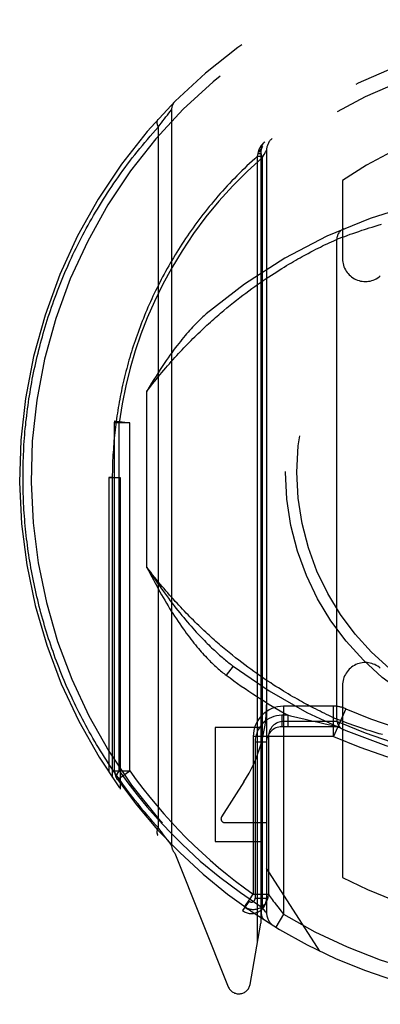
# Model space of a CAD drawing. Header units: inches. Extents: x 0 to 200, y 0 to 129.
# Tile 13 of 82: x 58.369 to 58.844, y 37.919 to 39.214. Entities that reach past the tile are written whole.
import ezdxf

# ---------------------------------------------------------------- set-up
doc = ezdxf.new("R2010")
doc.units = ezdxf.units.IN
doc.header["$LTSCALE"] = 11
doc.header["$MEASUREMENT"] = 0
doc.linetypes.add('HIDDEN', pattern=[0.2, 0.1, -0.1])
doc.layers.add('LEFT_DOOR_ASSEMBLY', color=7, linetype='CONTINUOUS')

msp = doc.modelspace()

# ---------------------------------------------------------------- linework, layer by layer
at = {"layer": 'LEFT_DOOR_ASSEMBLY', "color": 8, "linetype": 'HIDDEN'}
for p, q in [((58.567, 39.0933), (58.5686, 39.0955)), ((58.5686, 39.0955), (58.5688, 39.0956)), ((58.5688, 39.0956), (58.5689, 39.0957)), ((58.5689, 39.0958), (58.5689, 38.1283)), ((58.5689, 39.0957), (58.5689, 39.0958)), ((58.5555, 39.0784), (58.5574, 39.0809)), ((58.5574, 39.0809), (58.5595, 39.0837)), ((58.5595, 39.0837), (58.5614, 39.0861)), ((58.5614, 39.0861), (58.5633, 39.0886)), ((58.5633, 39.0886), (58.5652, 39.091)), ((58.5652, 39.091), (58.567, 39.0933)), ((58.5513, 39.0727), (58.5535, 39.0757)), ((58.5513, 39.0727), (58.5513, 38.1514)), ((58.5535, 39.0757), (58.5555, 39.0784)), ((58.6864, 39.042), (58.6864, 38.0258)), ((58.6864, 39.0419), (58.6864, 39.042)), ((58.6939, 39.0422), (58.6939, 38.0391)), ((58.682, 39.0344), (58.683, 39.0382)), ((58.682, 39.0344), (58.6864, 39.0344)), ((58.682, 38.0009), (58.682, 39.0344)), ((58.683, 39.0382), (58.6832, 39.0401)), ((58.683, 39.0382), (58.6864, 39.0382)), ((58.6832, 39.0401), (58.6834, 39.0408)), ((58.688, 39.0323), (58.6907, 39.0368)), ((58.688, 39.0322), (58.688, 38.0465)), ((58.6907, 39.0368), (58.6925, 39.0399)), ((58.7939, 39.0025), (58.7939, 38.8996)), ((58.8229, 38.9381), (58.8253, 38.9389)), ((58.8253, 38.9389), (58.8289, 38.9401)), ((58.8289, 38.9401), (58.8327, 38.9413)), ((58.8327, 38.9413), (58.8367, 38.9425)), ((58.8367, 38.9425), (58.8408, 38.9437)), ((58.8408, 38.9437), (58.845, 38.945)), ((58.7866, 38.9252), (58.7898, 38.9265)), ((58.7898, 38.9265), (58.7933, 38.9278)), ((58.7933, 38.9278), (58.7968, 38.929)), ((58.7968, 38.929), (58.8001, 38.9303)), ((58.8001, 38.9303), (58.804, 38.9317)), ((58.804, 38.9317), (58.8074, 38.9329)), ((58.8074, 38.9329), (58.8112, 38.9342)), ((58.8112, 38.9342), (58.8152, 38.9355)), ((58.8152, 38.9355), (58.8195, 38.937)), ((58.8195, 38.937), (58.8229, 38.9381)), ((58.7589, 38.912), (58.762, 38.9136)), ((58.762, 38.9136), (58.765, 38.915)), ((58.765, 38.915), (58.7677, 38.9164)), ((58.7677, 38.9164), (58.7703, 38.9177)), ((58.7703, 38.9177), (58.7735, 38.9192)), ((58.7735, 38.9192), (58.7763, 38.9205)), ((58.7763, 38.9205), (58.7794, 38.922)), ((58.7794, 38.922), (58.7823, 38.9233)), ((58.7823, 38.9233), (58.785, 38.9245)), ((58.785, 38.9245), (58.7863, 38.9251)), ((58.7864, 38.2939), (58.7864, 38.9252)), ((58.7864, 38.9252), (58.7866, 38.9252)), ((58.7352, 38.8993), (58.738, 38.9009)), ((58.738, 38.9009), (58.7407, 38.9024)), ((58.7407, 38.9024), (58.7434, 38.9038)), ((58.7434, 38.9038), (58.746, 38.9052)), ((58.746, 38.9052), (58.7485, 38.9066)), ((58.7485, 38.9066), (58.7521, 38.9085)), ((58.7521, 38.9085), (58.7556, 38.9103)), ((58.7556, 38.9103), (58.7589, 38.912)), ((58.7106, 38.8846), (58.7139, 38.8867)), ((58.7139, 38.8867), (58.7171, 38.8887)), ((58.7171, 38.8887), (58.7203, 38.8906)), ((58.7203, 38.8906), (58.7234, 38.8924)), ((58.7234, 38.8924), (58.7265, 38.8942)), ((58.7265, 38.8942), (58.7294, 38.896)), ((58.7294, 38.896), (58.7324, 38.8977)), ((58.7324, 38.8977), (58.7352, 38.8993)), ((58.6932, 38.8734), (58.6968, 38.8758)), ((58.6968, 38.8758), (58.7003, 38.8781)), ((58.7003, 38.8781), (58.7038, 38.8803)), ((58.7038, 38.8803), (58.7072, 38.8825)), ((58.7072, 38.8825), (58.7106, 38.8846)), ((58.6744, 38.8603), (58.6783, 38.8631)), ((58.6783, 38.8631), (58.6821, 38.8657)), ((58.6821, 38.8657), (58.6858, 38.8684)), ((58.6858, 38.8684), (58.6895, 38.8709)), ((58.6895, 38.8709), (58.6932, 38.8734)), ((58.6544, 38.8452), (58.6585, 38.8484)), ((58.6585, 38.8484), (58.6625, 38.8515)), ((58.6625, 38.8515), (58.6665, 38.8545)), ((58.6665, 38.8545), (58.6705, 38.8574)), ((58.6705, 38.8574), (58.6744, 38.8603)), ((58.6375, 38.8315), (58.6418, 38.835)), ((58.6418, 38.835), (58.646, 38.8385)), ((58.646, 38.8385), (58.6502, 38.8419)), ((58.6502, 38.8419), (58.6544, 38.8452)), ((58.6331, 38.8278), (58.6375, 38.8315)), ((58.5364, 38.4937), (58.5364, 38.7254)), ((58.4939, 38.6837), (58.4941, 38.6864)), ((58.5139, 38.6837), (58.4939, 38.6837)), ((58.4939, 38.2261), (58.4939, 38.6837)), ((58.4941, 38.6864), (58.5139, 38.6837)), ((58.4998, 38.2261), (58.4998, 38.6838)), ((58.5139, 38.2261), (58.5139, 38.6838)), ((58.4864, 38.6121), (58.5014, 38.612)), ((58.4908, 38.612), (58.4864, 38.6121)), ((58.4864, 38.6121), (58.4864, 38.2239)), ((58.4908, 38.612), (58.4908, 38.2173)), ((58.5014, 38.612), (58.5014, 38.2022)), ((58.6447, 38.3817), (58.6404, 38.3852)), ((58.6489, 38.3782), (58.6447, 38.3817)), ((58.6531, 38.3749), (58.6489, 38.3782)), ((58.6572, 38.3717), (58.6531, 38.3749)), ((58.6613, 38.3685), (58.6572, 38.3717)), ((58.6653, 38.3655), (58.6613, 38.3685)), ((58.6499, 38.3638), (58.6409, 38.3518)), ((58.6693, 38.3625), (58.6653, 38.3655)), ((58.6733, 38.3596), (58.6693, 38.3625)), ((58.6771, 38.3568), (58.6733, 38.3596)), ((58.681, 38.3541), (58.6771, 38.3568)), ((58.6847, 38.3515), (58.681, 38.3541)), ((58.6885, 38.3489), (58.6847, 38.3515)), ((58.6921, 38.3464), (58.6885, 38.3489)), ((58.6957, 38.344), (58.6921, 38.3464)), ((58.6993, 38.3417), (58.6957, 38.344)), ((58.7028, 38.3394), (58.6993, 38.3417)), ((58.7062, 38.3372), (58.7028, 38.3394)), ((58.7096, 38.3351), (58.7062, 38.3372)), ((58.7129, 38.333), (58.7096, 38.3351)), ((58.7162, 38.331), (58.7129, 38.333)), ((58.7193, 38.3291), (58.7162, 38.331)), ((58.7939, 38.3385), (58.7939, 38.0858)), ((58.7225, 38.3272), (58.7193, 38.3291)), ((58.7255, 38.3254), (58.7225, 38.3272)), ((58.7285, 38.3236), (58.7255, 38.3254)), ((58.7315, 38.322), (58.7285, 38.3236)), ((58.7344, 38.3203), (58.7315, 38.322)), ((58.7372, 38.3187), (58.7344, 38.3203)), ((58.7399, 38.3172), (58.7372, 38.3187)), ((58.7426, 38.3157), (58.7399, 38.3172)), ((58.7822, 38.3111), (58.7164, 38.3111)), ((58.7164, 38.3111), (58.7164, 38.0376)), ((58.7452, 38.3143), (58.7426, 38.3157)), ((58.7477, 38.313), (58.7452, 38.3143)), ((58.7501, 38.3117), (58.7477, 38.313)), ((58.7537, 38.3098), (58.7501, 38.3117)), ((58.7571, 38.3081), (58.7537, 38.3098)), ((58.7643, 38.3044), (58.7613, 38.3059)), ((58.7671, 38.303), (58.7643, 38.3044)), ((58.7822, 38.2711), (58.7822, 38.3111)), ((58.7982, 38.3078), (58.7822, 38.2711)), ((58.7225, 38.2991), (58.7139, 38.2991)), ((58.7139, 38.2991), (58.7139, 38.2841)), ((58.7822, 38.2911), (58.7164, 38.2911)), ((58.7225, 38.2991), (58.7252, 38.2984)), ((58.7225, 38.2841), (58.7225, 38.2991)), ((58.7252, 38.2984), (58.735, 38.2961)), ((58.735, 38.2961), (58.7447, 38.2939)), ((58.7447, 38.2939), (58.7536, 38.2919)), ((58.7536, 38.2919), (58.7622, 38.2899)), ((58.7697, 38.3018), (58.7671, 38.303)), ((58.7729, 38.3002), (58.7697, 38.3018)), ((58.7758, 38.2988), (58.7729, 38.3002)), ((58.7783, 38.2976), (58.7758, 38.2988)), ((58.781, 38.2964), (58.7783, 38.2976)), ((58.7839, 38.2951), (58.781, 38.2964)), ((58.7864, 38.294), (58.7839, 38.2951)), ((58.7864, 38.2939), (58.7864, 38.294)), ((58.7865, 38.2939), (58.7864, 38.2939)), ((58.7866, 38.2939), (58.7865, 38.2939)), ((58.7898, 38.2926), (58.7866, 38.2939)), ((58.7933, 38.2913), (58.7898, 38.2926)), ((58.7968, 38.2901), (58.7933, 38.2913)), ((58.6864, 38.283), (58.6264, 38.283)), ((58.6264, 38.283), (58.6264, 38.133)), ((58.7864, 38.2841), (58.7139, 38.2841)), ((58.7622, 38.2899), (58.771, 38.288)), ((58.771, 38.288), (58.7835, 38.2854)), ((58.8001, 38.2888), (58.7968, 38.2901)), ((58.804, 38.2875), (58.8001, 38.2888)), ((58.8074, 38.2862), (58.804, 38.2875)), ((58.8112, 38.285), (58.8074, 38.2862)), ((58.8152, 38.2836), (58.8112, 38.285)), ((58.8195, 38.2821), (58.8152, 38.2836)), ((58.8229, 38.281), (58.8195, 38.2821)), ((58.8265, 38.2798), (58.8229, 38.281)), ((58.8302, 38.2787), (58.8265, 38.2798)), ((58.834, 38.2774), (58.8302, 38.2787)), ((58.7822, 38.2711), (58.6764, 38.2711)), ((58.6764, 38.2711), (58.6764, 38.0637)), ((58.6964, 38.2711), (58.6964, 38.0638)), ((58.838, 38.2762), (58.834, 38.2774)), ((58.8422, 38.2749), (58.838, 38.2762)), ((58.8464, 38.2737), (58.8422, 38.2749)), ((58.6789, 38.2641), (58.6939, 38.2641)), ((58.6789, 38.2641), (58.6789, 38.0585)), ((58.4939, 38.2261), (58.5139, 38.2261)), ((58.4976, 38.2146), (58.5139, 38.2261)), ((58.6641, 38.2116), (58.6347, 38.1657)), ((58.5535, 38.1484), (58.5513, 38.1514)), ((58.5555, 38.1457), (58.5535, 38.1484)), ((58.6389, 38.158), (58.6939, 38.158)), ((58.5574, 38.1432), (58.5555, 38.1457)), ((58.5595, 38.1404), (58.5574, 38.1432)), ((58.5614, 38.138), (58.5595, 38.1404)), ((58.5633, 38.1355), (58.5614, 38.138)), ((58.5652, 38.1331), (58.5633, 38.1355)), ((58.567, 38.1308), (58.5652, 38.1331)), ((58.5687, 38.1285), (58.567, 38.1308)), ((58.5689, 38.1284), (58.5687, 38.1285)), ((58.6264, 38.133), (58.6864, 38.133)), ((58.5733, 38.1177), (58.6435, 37.9422)), ((58.7639, 37.989), (58.6939, 38.098)), ((58.666, 38.049), (58.673, 38.0589)), ((58.6764, 38.0638), (58.6964, 38.0638)), ((58.6789, 38.0585), (58.6939, 38.0585)), ((58.6988, 38.0605), (58.7012, 38.0571)), ((58.671, 38.0545), (58.6623, 38.0423)), ((58.6649, 38.0474), (58.6694, 38.0443)), ((58.6907, 38.0431), (58.688, 38.0464)), ((58.6925, 38.0408), (58.6907, 38.0431)), ((58.6936, 38.0395), (58.6925, 38.0408)), ((58.7164, 38.0376), (58.706, 38.0204)), ((58.6722, 37.9452), (58.6864, 38.0258))]:
    msp.add_line(p, q, dxfattribs=at)
for points in [[(58.5508, 39.0828), (58.5507, 39.0827), (58.5506, 39.0825), (58.5505, 39.0824), (58.5504, 39.0822), (58.5503, 39.0821), (58.5502, 39.0819), (58.5501, 39.0818), (58.55, 39.0816), (58.55, 39.0814), (58.5499, 39.0813), (58.5498, 39.0811), (58.5498, 39.0809), (58.5497, 39.0807), (58.5497, 39.0805), (58.5496, 39.0804), (58.5496, 39.0802), (58.5496, 39.08), (58.5495, 39.0798), (58.5495, 39.0796), (58.5495, 39.0794), (58.5495, 39.0791), (58.5495, 39.0789), (58.5495, 39.0787), (58.5495, 39.0785), (58.5495, 39.0783), (58.5495, 39.0781), (58.5496, 39.0778), (58.5496, 39.0776), (58.5496, 39.0774), (58.5497, 39.0771), (58.5497, 39.0769), (58.5498, 39.0767), (58.5498, 39.0764), (58.5499, 39.0762), (58.55, 39.0759), (58.55, 39.0757), (58.5501, 39.0755), (58.5502, 39.0752), (58.5503, 39.075), (58.5504, 39.0747), (58.5505, 39.0745), (58.5506, 39.0742), (58.5507, 39.074), (58.5508, 39.0737), (58.5509, 39.0735), (58.5511, 39.0732), (58.5512, 39.073), (58.5513, 39.0727)], [(58.3733, 38.6121), (58.3733, 38.6163), (58.3734, 38.6206), (58.3734, 38.6249), (58.3735, 38.6292), (58.3736, 38.6335), (58.3738, 38.6378), (58.374, 38.6421), (58.3742, 38.6464), (58.3744, 38.6507), (58.3746, 38.655), (58.3749, 38.6593), (58.3752, 38.6636), (58.3756, 38.6678), (58.3759, 38.6721), (58.3763, 38.6764), (58.3768, 38.6807), (58.3772, 38.685), (58.3777, 38.6893), (58.3782, 38.6936), (58.3787, 38.6979), (58.3793, 38.7022), (58.3799, 38.7066), (58.3805, 38.7109), (58.3811, 38.7152), (58.3818, 38.7195), (58.3825, 38.7238), (58.3832, 38.7281), (58.384, 38.7324), (58.3847, 38.7367), (58.3855, 38.741), (58.3864, 38.7453), (58.3873, 38.7496), (58.3882, 38.7539), (58.3891, 38.7583), (58.39, 38.7626), (58.391, 38.7669), (58.392, 38.7712), (58.3931, 38.7755), (58.3942, 38.7798), (58.3953, 38.7841), (58.3964, 38.7885), (58.3976, 38.7928), (58.3988, 38.7971), (58.4, 38.8014), (58.4013, 38.8057), (58.4025, 38.8101), (58.4039, 38.8144), (58.4052, 38.8187), (58.4066, 38.823), (58.408, 38.8274), (58.4095, 38.8317), (58.4109, 38.836), (58.4125, 38.8403), (58.414, 38.8447), (58.4156, 38.849), (58.4172, 38.8533), (58.4188, 38.8576), (58.4205, 38.8619), (58.4222, 38.8663), (58.424, 38.8706), (58.4257, 38.8749), (58.4275, 38.8792), (58.4294, 38.8835), (58.4313, 38.8878), (58.4332, 38.8922), (58.4351, 38.8965), (58.4371, 38.9008), (58.4391, 38.9051), (58.4412, 38.9094), (58.4433, 38.9137), (58.4454, 38.918), (58.4476, 38.9223), (58.4498, 38.9266), (58.452, 38.9309), (58.4543, 38.9351), (58.4566, 38.9394), (58.4589, 38.9437), (58.4613, 38.948), (58.4637, 38.9522), (58.4662, 38.9565), (58.4687, 38.9608), (58.4712, 38.965), (58.4738, 38.9693), (58.4764, 38.9735), (58.4791, 38.9778), (58.4818, 38.982), (58.4845, 38.9862), (58.4873, 38.9904), (58.4901, 38.9946), (58.4929, 38.9988), (58.4958, 39.003), (58.4988, 39.0072), (58.5017, 39.0114), (58.5048, 39.0156), (58.5078, 39.0197), (58.5109, 39.0239), (58.514, 39.028), (58.5172, 39.0321), (58.5204, 39.0362), (58.5237, 39.0403), (58.527, 39.0444), (58.5304, 39.0485), (58.5337, 39.0526), (58.5372, 39.0566), (58.5407, 39.0607), (58.5442, 39.0647), (58.5477, 39.0687), (58.5513, 39.0727)], [(58.6832, 39.0401), (58.6834, 39.0401), (58.6836, 39.0402), (58.6838, 39.0402), (58.684, 39.0403), (58.6841, 39.0404), (58.6843, 39.0404), (58.6845, 39.0405), (58.6846, 39.0405), (58.6847, 39.0406), (58.6849, 39.0406), (58.685, 39.0407), (58.6851, 39.0407), (58.6853, 39.0408), (58.6854, 39.0409), (58.6855, 39.0409), (58.6856, 39.041), (58.6857, 39.041), (58.6858, 39.0411), (58.6859, 39.0412), (58.6859, 39.0412), (58.686, 39.0413), (58.6861, 39.0414), (58.6861, 39.0414), (58.6862, 39.0415), (58.6863, 39.0415), (58.6863, 39.0416), (58.6863, 39.0417), (58.6864, 39.0417), (58.6864, 39.0418), (58.6864, 39.0419)], [(58.6834, 39.0408), (58.6835, 39.0411), (58.6835, 39.0413), (58.6836, 39.0416), (58.6837, 39.0418), (58.6838, 39.042), (58.6838, 39.0423), (58.6839, 39.0425), (58.684, 39.0428), (58.6841, 39.043), (58.6842, 39.0432), (58.6843, 39.0435), (58.6844, 39.0437), (58.6845, 39.0439), (58.6846, 39.0442), (58.6847, 39.0444), (58.6848, 39.0446), (58.6849, 39.0449), (58.685, 39.0451), (58.6852, 39.0453), (58.6853, 39.0455), (58.6854, 39.0458), (58.6855, 39.046), (58.6857, 39.0462), (58.6858, 39.0464), (58.6859, 39.0467), (58.686, 39.0469), (58.6862, 39.0471), (58.6863, 39.0473), (58.6865, 39.0475), (58.6866, 39.0477), (58.6867, 39.0479), (58.6869, 39.0482), (58.687, 39.0484), (58.6872, 39.0486), (58.6873, 39.0488), (58.6875, 39.049), (58.6876, 39.0492), (58.6878, 39.0494), (58.688, 39.0496), (58.6881, 39.0498), (58.6883, 39.05), (58.6884, 39.0502), (58.6886, 39.0504), (58.6888, 39.0506), (58.689, 39.0508), (58.6891, 39.0509), (58.6893, 39.0511), (58.6895, 39.0513), (58.6896, 39.0515), (58.6898, 39.0517), (58.69, 39.0519), (58.6902, 39.052), (58.6904, 39.0522), (58.6906, 39.0524), (58.6907, 39.0526), (58.6909, 39.0527), (58.6911, 39.0529), (58.6913, 39.0531), (58.6915, 39.0533), (58.6917, 39.0534)], [(58.6834, 39.0408), (58.6836, 39.0409), (58.6838, 39.041), (58.6839, 39.0411), (58.6841, 39.0411), (58.6843, 39.0412), (58.6844, 39.0413), (58.6846, 39.0414), (58.6847, 39.0415), (58.6849, 39.0416), (58.685, 39.0416), (58.6852, 39.0417), (58.6853, 39.0418), (58.6854, 39.0419), (58.6855, 39.042), (58.6856, 39.0421), (58.6857, 39.0422), (58.6858, 39.0423), (58.6859, 39.0424), (58.686, 39.0424), (58.6861, 39.0425), (58.6861, 39.0426), (58.6862, 39.0427), (58.6863, 39.0428), (58.6863, 39.0429), (58.6864, 39.043), (58.6864, 39.0431), (58.6864, 39.0432), (58.6865, 39.0433), (58.6865, 39.0434), (58.6865, 39.0435)], [(58.6891, 39.0474), (58.688, 39.0462), (58.6871, 39.0447), (58.6866, 39.043), (58.6863, 39.0411), (58.6863, 39.0391), (58.6866, 39.0369), (58.6872, 39.0346), (58.688, 39.0323)], [(58.6925, 39.0399), (58.6936, 39.0416), (58.6938, 39.042), (58.6939, 39.0422)], [(58.682, 39.0344), (58.6785, 39.0312), (58.675, 39.028), (58.6715, 39.0248), (58.6681, 39.0216), (58.6647, 39.0184), (58.6614, 39.0151), (58.658, 39.0119), (58.6548, 39.0086), (58.6515, 39.0053), (58.6483, 39.002), (58.6452, 38.9986), (58.6421, 38.9953), (58.639, 38.9919), (58.6359, 38.9886), (58.6329, 38.9852), (58.6299, 38.9818), (58.627, 38.9784), (58.6241, 38.975), (58.6212, 38.9715), (58.6184, 38.9681), (58.6156, 38.9646), (58.6129, 38.9612), (58.6101, 38.9577), (58.6075, 38.9542), (58.6048, 38.9507), (58.6022, 38.9472), (58.5996, 38.9437), (58.5971, 38.9402), (58.5946, 38.9367), (58.5921, 38.9331), (58.5897, 38.9296), (58.5873, 38.926), (58.5849, 38.9225), (58.5825, 38.9189), (58.5802, 38.9154), (58.578, 38.9118), (58.5757, 38.9082), (58.5735, 38.9046), (58.5714, 38.901), (58.5692, 38.8974), (58.5671, 38.8938), (58.5651, 38.8902), (58.563, 38.8866), (58.561, 38.883), (58.5591, 38.8794), (58.5571, 38.8758), (58.5552, 38.8721), (58.5533, 38.8685), (58.5515, 38.8649), (58.5497, 38.8612), (58.5479, 38.8576), (58.5461, 38.854), (58.5444, 38.8503), (58.5427, 38.8467), (58.5411, 38.843), (58.5394, 38.8394), (58.5378, 38.8357), (58.5362, 38.8321), (58.5347, 38.8284), (58.5332, 38.8248), (58.5317, 38.8211), (58.5302, 38.8174), (58.5288, 38.8138), (58.5274, 38.8101), (58.5261, 38.8065), (58.5247, 38.8028), (58.5234, 38.7991), (58.5221, 38.7955), (58.5209, 38.7918), (58.5196, 38.7881), (58.5184, 38.7845), (58.5172, 38.7808), (58.5161, 38.7771), (58.515, 38.7735), (58.5139, 38.7698), (58.5128, 38.7661), (58.5118, 38.7625), (58.5108, 38.7588), (58.5098, 38.7551), (58.5088, 38.7514), (58.5079, 38.7478), (58.507, 38.7441), (58.5061, 38.7404), (58.5052, 38.7368), (58.5044, 38.7331), (58.5036, 38.7294), (58.5028, 38.7258), (58.5021, 38.7221), (58.5013, 38.7184), (58.5006, 38.7148), (58.5, 38.7111), (58.4993, 38.7074), (58.4987, 38.7038), (58.4981, 38.7001), (58.4975, 38.6964), (58.4969, 38.6928), (58.4964, 38.6891), (58.4959, 38.6854), (58.4954, 38.6818), (58.495, 38.6781), (58.4945, 38.6744), (58.4941, 38.6708), (58.4937, 38.6671), (58.4934, 38.6634), (58.493, 38.6598), (58.4927, 38.6561), (58.4924, 38.6524), (58.4922, 38.6488), (58.4919, 38.6451), (58.4917, 38.6414), (58.4915, 38.6378), (58.4913, 38.6341), (58.4912, 38.6304), (58.4911, 38.6267), (58.491, 38.6231), (58.4909, 38.6194), (58.4908, 38.6157), (58.4908, 38.612)], [(58.688, 39.0322), (58.6682, 39.0143), (58.6493, 38.9953), (58.6312, 38.9754), (58.614, 38.9545), (58.5977, 38.9326), (58.5826, 38.9101), (58.569, 38.8877), (58.5567, 38.8651)], [(58.7863, 38.9251), (58.7864, 38.9252), (58.7864, 38.9252)], [(58.5567, 38.8651), (58.5462, 38.8435), (58.5368, 38.8219), (58.5284, 38.8002), (58.5209, 38.7783), (58.5143, 38.7558), (58.5086, 38.7326), (58.5037, 38.7086), (58.4998, 38.6838)], [(58.5364, 38.7254), (58.5389, 38.7287), (58.5414, 38.7319), (58.5438, 38.735), (58.5463, 38.7381), (58.5488, 38.7412), (58.5513, 38.7442), (58.5537, 38.7472), (58.5562, 38.7501), (58.5586, 38.753), (58.5611, 38.7559), (58.5635, 38.7587), (58.566, 38.7615), (58.5684, 38.7643), (58.5708, 38.767), (58.5732, 38.7696), (58.5756, 38.7723), (58.578, 38.7749), (58.5804, 38.7775), (58.5828, 38.78), (58.5852, 38.7825), (58.5876, 38.785), (58.5899, 38.7874), (58.5923, 38.7898), (58.5946, 38.7922), (58.597, 38.7945), (58.5993, 38.7968), (58.6016, 38.7991), (58.604, 38.8013), (58.6063, 38.8035), (58.6086, 38.8057), (58.6108, 38.8078), (58.6131, 38.81), (58.6154, 38.8121), (58.6176, 38.8141), (58.6199, 38.8162), (58.6221, 38.8182), (58.6243, 38.8201), (58.6266, 38.8221), (58.6288, 38.824), (58.631, 38.8259), (58.6331, 38.8278)], [(58.6146, 38.8271), (58.6131, 38.8258), (58.6116, 38.8244), (58.61, 38.823), (58.6084, 38.8216), (58.6068, 38.82), (58.6051, 38.8184), (58.6034, 38.8168), (58.6017, 38.815), (58.5999, 38.8133), (58.5981, 38.8114), (58.5963, 38.8094), (58.5945, 38.8074), (58.5926, 38.8053), (58.5906, 38.8031), (58.5887, 38.8009), (58.5866, 38.7985), (58.5846, 38.796), (58.5825, 38.7935), (58.5804, 38.7909), (58.5782, 38.7881), (58.576, 38.7853), (58.5738, 38.7823), (58.5715, 38.7792), (58.5691, 38.776), (58.5667, 38.7727), (58.5643, 38.7692), (58.5618, 38.7656), (58.5592, 38.7619), (58.5566, 38.758), (58.5539, 38.7539), (58.5512, 38.7496), (58.5484, 38.7452), (58.5455, 38.7406), (58.5426, 38.7358), (58.5395, 38.7307), (58.5364, 38.7254)], [(58.4998, 38.6837), (58.4981, 38.6842), (58.4966, 38.6847), (58.4955, 38.6852), (58.4947, 38.6856), (58.4942, 38.686), (58.4941, 38.6864)], [(58.5513, 38.1514), (58.5478, 38.1553), (58.5443, 38.1592), (58.5409, 38.1632), (58.5375, 38.1671), (58.5341, 38.1711), (58.5308, 38.175), (58.5275, 38.179), (58.5243, 38.183), (58.5211, 38.187), (58.5179, 38.191), (58.5148, 38.1951), (58.5118, 38.1991), (58.5087, 38.2032), (58.5057, 38.2072), (58.5028, 38.2113), (58.4998, 38.2154), (58.497, 38.2195), (58.4941, 38.2236), (58.4913, 38.2277), (58.4885, 38.2318), (58.4858, 38.2359), (58.4831, 38.24), (58.4805, 38.2442), (58.4779, 38.2483), (58.4753, 38.2524), (58.4727, 38.2566), (58.4702, 38.2608), (58.4678, 38.2649), (58.4653, 38.2691), (58.4629, 38.2733), (58.4606, 38.2774), (58.4583, 38.2816), (58.456, 38.2858), (58.4537, 38.29), (58.4515, 38.2942), (58.4493, 38.2984), (58.4472, 38.3026), (58.4451, 38.3068), (58.443, 38.311), (58.441, 38.3152), (58.4389, 38.3194), (58.437, 38.3237), (58.435, 38.3279), (58.4331, 38.3321), (58.4312, 38.3363), (58.4294, 38.3405), (58.4276, 38.3448), (58.4258, 38.349), (58.4241, 38.3532), (58.4224, 38.3575), (58.4207, 38.3617), (58.419, 38.3659), (58.4174, 38.3702), (58.4158, 38.3744), (58.4143, 38.3787), (58.4128, 38.3829), (58.4113, 38.3871), (58.4098, 38.3914), (58.4084, 38.3956), (58.407, 38.3999), (58.4056, 38.4041), (58.4043, 38.4083), (58.403, 38.4126), (58.4017, 38.4168), (58.4005, 38.4211), (58.3992, 38.4253), (58.3981, 38.4296), (58.3969, 38.4338), (58.3958, 38.438), (58.3947, 38.4423), (58.3936, 38.4465), (58.3926, 38.4508), (58.3915, 38.455), (58.3906, 38.4593), (58.3896, 38.4635), (58.3887, 38.4677), (58.3878, 38.472), (58.3869, 38.4762), (58.3861, 38.4805), (58.3852, 38.4847), (58.3845, 38.489), (58.3837, 38.4932), (58.383, 38.4974), (58.3823, 38.5017), (58.3816, 38.5059), (58.3809, 38.5102), (58.3803, 38.5144), (58.3797, 38.5186), (58.3791, 38.5229), (58.3786, 38.5271), (58.3781, 38.5314), (58.3776, 38.5356), (58.3771, 38.5398), (58.3767, 38.5441), (58.3763, 38.5483), (58.3759, 38.5526), (58.3755, 38.5568), (58.3752, 38.561), (58.3749, 38.5653), (58.3746, 38.5695), (58.3744, 38.5738), (58.3741, 38.578), (58.3739, 38.5823), (58.3738, 38.5865), (58.3736, 38.5908), (58.3735, 38.595), (58.3734, 38.5993), (58.3734, 38.6035), (58.3733, 38.6078), (58.3733, 38.6121)], [(58.6404, 38.3852), (58.6361, 38.3888), (58.6339, 38.3907), (58.6317, 38.3925), (58.6295, 38.3944), (58.6273, 38.3964), (58.6251, 38.3983), (58.6228, 38.4003), (58.6206, 38.4023), (58.6183, 38.4044), (58.6161, 38.4064), (58.6138, 38.4085), (58.6115, 38.4106), (58.6092, 38.4128), (58.6069, 38.415), (58.6046, 38.4172), (58.6022, 38.4195), (58.5999, 38.4217), (58.5976, 38.4241), (58.5952, 38.4264), (58.5928, 38.4288), (58.5905, 38.4312), (58.5881, 38.4336), (58.5857, 38.4361), (58.5833, 38.4386), (58.5809, 38.4412), (58.5785, 38.4438), (58.576, 38.4464), (58.5736, 38.449), (58.5712, 38.4517), (58.5687, 38.4545), (58.5663, 38.4572), (58.5638, 38.4601), (58.5613, 38.4629), (58.5589, 38.4658), (58.5564, 38.4687), (58.5539, 38.4717), (58.5514, 38.4747), (58.5489, 38.4778), (58.5464, 38.4809), (58.5439, 38.484), (58.5414, 38.4872), (58.5389, 38.4904), (58.5364, 38.4937)], [(58.5364, 38.4937), (58.539, 38.4897), (58.5416, 38.4857), (58.5442, 38.4819), (58.5468, 38.4781), (58.5494, 38.4743), (58.5519, 38.4706), (58.5545, 38.467), (58.557, 38.4635), (58.5596, 38.46), (58.5621, 38.4565), (58.5646, 38.4531), (58.5671, 38.4498), (58.5696, 38.4465), (58.5721, 38.4433), (58.5746, 38.4402), (58.5771, 38.4371)], [(58.5364, 38.4937), (58.5386, 38.4894), (58.5407, 38.4853), (58.5428, 38.4812), (58.545, 38.4771), (58.5471, 38.4731), (58.5493, 38.4692), (58.5514, 38.4653), (58.5535, 38.4615), (58.5557, 38.4577), (58.5578, 38.454), (58.5599, 38.4504), (58.5621, 38.4468), (58.5642, 38.4432), (58.5663, 38.4398), (58.5685, 38.4363), (58.5706, 38.4329)], [(58.5771, 38.4371), (58.5797, 38.4338), (58.5823, 38.4306), (58.5848, 38.4276), (58.5873, 38.4246), (58.5898, 38.4217), (58.5922, 38.4189), (58.5946, 38.4162), (58.5969, 38.4136), (58.5992, 38.4111), (58.6014, 38.4086), (58.6036, 38.4063), (58.6058, 38.404), (58.6079, 38.4017), (58.6099, 38.3996), (58.612, 38.3975), (58.614, 38.3955), (58.6159, 38.3935), (58.6179, 38.3916), (58.6197, 38.3898), (58.6216, 38.388), (58.6234, 38.3863), (58.6252, 38.3846), (58.627, 38.3829), (58.6287, 38.3814), (58.6304, 38.3798), (58.6321, 38.3784), (58.6337, 38.3769), (58.6353, 38.3755), (58.6369, 38.3742), (58.6384, 38.3729), (58.64, 38.3716), (58.6415, 38.3704), (58.6429, 38.3692), (58.6444, 38.3681), (58.6458, 38.3669), (58.6472, 38.3659), (58.6486, 38.3648), (58.6499, 38.3638)], [(58.5706, 38.4329), (58.5729, 38.4294), (58.5752, 38.4259), (58.5774, 38.4225), (58.5796, 38.4193), (58.5818, 38.4161), (58.584, 38.413), (58.5861, 38.4101), (58.5882, 38.4072), (58.5903, 38.4044), (58.5923, 38.4017), (58.5944, 38.3991), (58.5964, 38.3965), (58.5983, 38.394), (58.6003, 38.3916), (58.6022, 38.3893), (58.6041, 38.3871), (58.606, 38.3849), (58.6079, 38.3828), (58.6097, 38.3807), (58.6115, 38.3787), (58.6133, 38.3768), (58.6151, 38.3749), (58.6169, 38.3731), (58.6186, 38.3713), (58.6203, 38.3696), (58.622, 38.368), (58.6237, 38.3664), (58.6254, 38.3648), (58.627, 38.3633), (58.6286, 38.3618), (58.6302, 38.3604), (58.6318, 38.3591), (58.6334, 38.3578), (58.6349, 38.3565), (58.6365, 38.3552), (58.638, 38.3541), (58.6395, 38.3529), (58.6409, 38.3518)], [(58.7613, 38.3059), (58.7582, 38.3075), (58.7571, 38.3081)], [(58.4976, 38.2146), (58.4969, 38.216), (58.4966, 38.2177), (58.4968, 38.2196), (58.4973, 38.2217), (58.4984, 38.2239), (58.4998, 38.2261)], [(58.4998, 38.2261), (58.5111, 38.2105), (58.5235, 38.1946), (58.5368, 38.1785), (58.5511, 38.1622), (58.5664, 38.1459), (58.5827, 38.1296)], [(58.5513, 38.1514), (58.5512, 38.1511), (58.5511, 38.1509), (58.5509, 38.1506), (58.5508, 38.1504), (58.5507, 38.1501), (58.5506, 38.1499), (58.5505, 38.1496), (58.5504, 38.1494), (58.5503, 38.1491), (58.5502, 38.1489), (58.5501, 38.1487), (58.55, 38.1484), (58.55, 38.1482), (58.5499, 38.1479), (58.5498, 38.1477), (58.5498, 38.1474), (58.5497, 38.1472), (58.5497, 38.147), (58.5496, 38.1467), (58.5496, 38.1465), (58.5496, 38.1463), (58.5495, 38.1461), (58.5495, 38.1458), (58.5495, 38.1456), (58.5495, 38.1454), (58.5495, 38.1452), (58.5495, 38.145), (58.5495, 38.1448), (58.5495, 38.1445), (58.5495, 38.1443), (58.5496, 38.1441), (58.5496, 38.1439), (58.5496, 38.1438), (58.5497, 38.1436), (58.5497, 38.1434), (58.5498, 38.1432), (58.5498, 38.143), (58.5499, 38.1428), (58.55, 38.1427), (58.55, 38.1425), (58.5501, 38.1423), (58.5502, 38.1422), (58.5503, 38.142), (58.5504, 38.1419), (58.5505, 38.1417), (58.5506, 38.1416), (58.5507, 38.1414), (58.5508, 38.1413)], [(58.5689, 38.1283), (58.5689, 38.1284), (58.5689, 38.1284)], [(58.5827, 38.1296), (58.6067, 38.1075), (58.6323, 38.0862), (58.6594, 38.0659), (58.688, 38.0465)], [(58.673, 38.0589), (58.6747, 38.0613), (58.6764, 38.0638)], [(58.6964, 38.0638), (58.6965, 38.0636), (58.6968, 38.0633), (58.6988, 38.0605)], [(58.6649, 38.0474), (58.665, 38.0475), (58.6652, 38.0479), (58.6655, 38.0483), (58.666, 38.049)], [(58.688, 38.0464), (58.6873, 38.0437), (58.687, 38.0411), (58.6869, 38.0386), (58.6872, 38.0363), (58.6878, 38.0342), (58.6887, 38.0323), (58.6899, 38.0308), (58.6914, 38.0296)], [(58.7012, 38.0571), (58.7028, 38.0549), (58.7046, 38.0525), (58.7067, 38.0498), (58.709, 38.0468), (58.7114, 38.0438), (58.7164, 38.0376)], [(58.6939, 38.0391), (58.6938, 38.0392), (58.6936, 38.0395)]]:
    msp.add_lwpolyline(points, dxfattribs=at)
for radius in [0.35, 0.335]:
    msp.add_circle((59.0689, 38.6191), radius, dxfattribs=at)
for centre, radius, start, end in [((59.0689, 38.6121), 0.7, 305.5126, 234.4874), ((59.0689, 38.6121), 0.685, 305.5126, 234.4874), ((59.0689, 38.6095), 0.5825, 0.2464, 179.7536), ((59.0689, 38.6091), 0.58, 7.6622, 172.3378), ((59.0689, 38.6095), 0.5675, 0.2497, 179.7503), ((59.0689, 38.6091), 0.56, 7.6662, 172.3273), ((58.5839, 39.0958), 0.015, 135.0748, 180), ((59.0689, 38.6091), 0.48, 55.0461, 124.9539), ((58.7139, 39.0422), 0.02, 129.3378, 179.9984), ((58.7014, 39.042), 0.015, 130.3587, 180), ((59.0689, 38.2946), 0.7, 49.529, 130.471), ((58.8014, 38.9252), 0.015, 112.9863, 180), ((58.8239, 38.8996), 0.03, 180, 311.1261), ((58.5139, 38.6837), 0.02, 172.3378, 180), ((59.0689, 38.9246), 0.7, 233.2319, 306.7681), ((58.8239, 38.3385), 0.03, 48.8739, 180), ((59.0689, 38.9246), 0.715, 233.2319, 241.0183), ((58.5059, 38.3131), 0.188, 327.3208, 360), ((58.7164, 38.2711), 0.04, 90, 180), ((58.7822, 38.2711), 0.04, 66.5329, 90), ((59.0689, 38.9316), 0.68, 246.5362, 293.464), ((58.7139, 38.2641), 0.035, 90, 180), ((58.7164, 38.2711), 0.02, 90, 180), ((58.7822, 38.2711), 0.02, 66.536, 90), ((58.8014, 38.2939), 0.015, 180, 247.0137), ((58.7139, 38.2641), 0.02, 90, 180), ((59.0689, 38.9316), 0.7, 246.536, 293.464), ((59.0689, 38.9316), 0.72, 246.5323, 293.4591), ((58.5139, 38.2261), 0.02, 180, 215.2961), ((59.0689, 38.6191), 0.68, 215.2961, 234.7467), ((59.0689, 38.6191), 0.7, 215.2961, 324.7039), ((58.6389, 38.163), 0.005, 147.3208, 270), ((58.5839, 38.1283), 0.015, 180, 224.9252), ((59.0689, 38.6191), 0.6, 242.7204, 297.2796), ((58.6739, 38.0585), 0.02, 234.4874, 360), ((58.6764, 38.0638), 0.02, 234.7457, 360), ((58.6739, 38.0585), 0.005, 234.4874, 360), ((58.7139, 38.0391), 0.02, 180, 238.5295), ((59.0689, 38.6191), 0.68, 238.7763, 301.2238), ((58.6574, 37.9478), 0.015, 201.8041, 350)]:
    msp.add_arc(centre, radius, start, end, dxfattribs=at)

doc.saveas('drawing.dxf')
